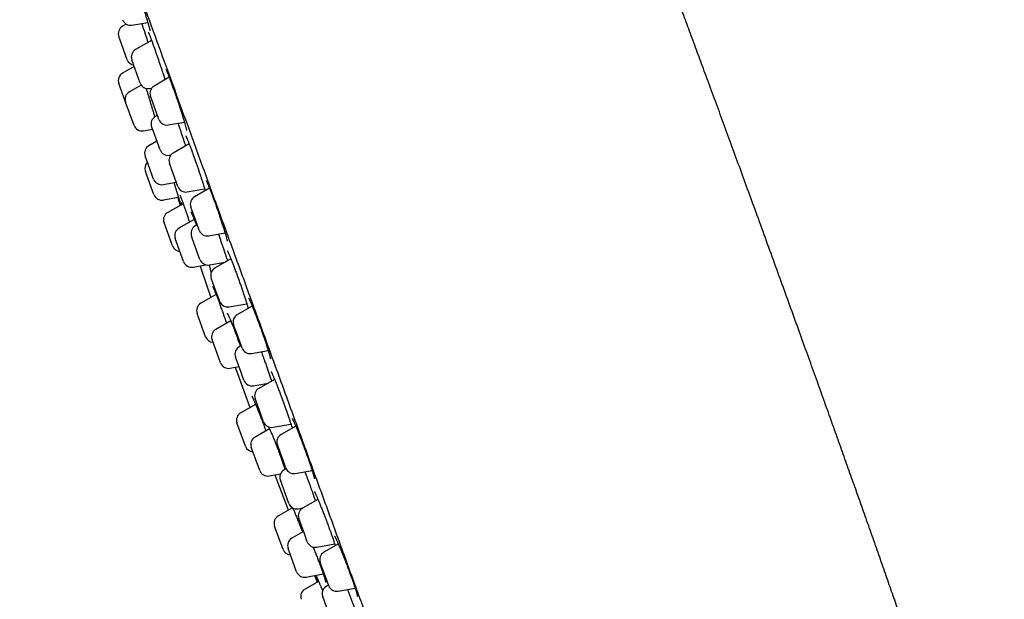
# Model space of a CAD drawing. Header units: millimetres. Extents: x 8 to 789, y 12 to 2370.
# Tile 53 of 85: x 49 to 108, y 2180 to 2214. Entities that reach past the tile are written whole.
import ezdxf

# ---------------------------------------------------------------- set-up
doc = ezdxf.new("R2010")
doc.units = ezdxf.units.MM

msp = doc.modelspace()

# ---------------------------------------------------------------- linework, layer by layer
at = {"color": 7, "linetype": 'Continuous', "lineweight": 30}
for p, q in [((55.638, 2214.05), (55.417, 2213.922)), ((55.978, 2213.989), (56.909, 2214.153)), ((55.253, 2213.164), (55.197, 2213.318)), ((55.697, 2211.945), (55.253, 2213.164)), ((57.134, 2213.086), (56.186, 2212.539)), ((56.063, 2211.669), (55.966, 2211.935)), ((56.111, 2211.539), (55.42, 2211.149)), ((56.466, 2210.562), (56.063, 2211.669)), ((58.178, 2210.904), (57.288, 2210.39)), ((55.598, 2209.438), (55.196, 2210.543)), ((56.529, 2210.443), (55.823, 2210.044)), ((57.023, 2210.24), (57.141, 2210.261)), ((57.2, 2209.423), (57.068, 2209.786)), ((56.098, 2208.065), (55.598, 2209.438)), ((57.567, 2208.413), (57.2, 2209.423)), ((57.477, 2208.661), (57.357, 2208.592)), ((56.66, 2207.744), (57.189, 2207.843)), ((57.243, 2207.697), (57.137, 2207.988)), ((58.124, 2208.092), (59.073, 2208.259)), ((57.637, 2206.615), (57.243, 2207.697)), ((57.45, 2207.127), (56.981, 2206.862)), ((59.354, 2206.974), (58.41, 2206.429)), ((57.256, 2204.883), (56.756, 2206.256)), ((58.193, 2206.294), (58.269, 2206.307)), ((58.238, 2206.302), (58.248, 2206.271)), ((58.335, 2205.426), (58.19, 2205.825)), ((57.268, 2203.973), (56.768, 2205.346)), ((58.69, 2204.452), (58.335, 2205.426)), ((57.818, 2204.563), (58.597, 2204.708)), ((60.557, 2204.348), (59.672, 2203.838)), ((57.83, 2203.653), (58.718, 2203.82)), ((58.68, 2203.813), (58.833, 2203.336)), ((59.247, 2204.131), (60.271, 2204.311)), ((59.002, 2203.431), (58.096, 2202.922)), ((59.63, 2202.747), (59.453, 2203.234)), ((59.952, 2201.861), (59.63, 2202.747)), ((58.371, 2200.942), (57.871, 2202.315)), ((59.654, 2202.494), (58.755, 2201.987)), ((59.834, 2202.186), (59.714, 2202.116)), ((59.66, 2201.056), (59.494, 2201.512)), ((60.509, 2201.54), (61.475, 2201.71)), ((59.03, 2200.008), (58.531, 2201.381)), ((59.994, 2200.139), (59.66, 2201.056)), ((59.592, 2199.688), (60.337, 2199.827)), ((60.55, 2199.818), (61.477, 2199.981)), ((61.818, 2200.179), (60.882, 2199.638)), ((60.861, 2198.487), (60.662, 2199.034)), ((60.95, 2198.061), (60.05, 2197.555)), ((61.162, 2197.661), (60.861, 2198.487)), ((61.718, 2197.34), (62.759, 2197.523)), ((63.079, 2197.387), (62.204, 2196.882)), ((60.325, 2195.575), (59.825, 2196.948)), ((61.815, 2196.506), (60.932, 2196.007)), ((62.21, 2195.659), (61.984, 2196.278)), ((62.484, 2194.905), (62.21, 2195.659)), ((61.207, 2194.028), (60.707, 2195.401)), ((62.433, 2195.045), (62.313, 2194.975)), ((63.041, 2194.584), (64.023, 2194.757)), ((62.326, 2193.732), (62.093, 2194.371)), ((61.769, 2193.707), (62.299, 2193.806)), ((62.593, 2192.999), (62.326, 2193.732)), ((63.149, 2192.677), (64.017, 2192.83)), ((64.4, 2193.051), (63.474, 2192.517)), ((63.283, 2191.574), (62.406, 2191.081)), ((63.509, 2191.211), (63.254, 2191.913)), ((63.754, 2190.54), (63.509, 2191.211)), ((62.681, 2189.101), (62.181, 2190.474)), ((64.31, 2190.218), (65.366, 2190.405)), ((64.106, 2190.127), (63.248, 2189.643)), ((65.649, 2190.288), (64.785, 2189.79)), ((63.523, 2187.664), (63.024, 2189.037)), ((64.84, 2188.432), (64.566, 2189.186)), ((65.065, 2187.813), (64.84, 2188.432)), ((64.085, 2187.344), (64.754, 2187.469)), ((65.083, 2187.77), (64.961, 2187.699)), ((65.622, 2187.492), (66.617, 2187.667)), ((65.042, 2186.269), (64.741, 2187.095)), ((66.563, 2186.58), (66.573, 2186.551)), ((65.241, 2185.722), (65.042, 2186.269)), ((66.965, 2185.959), (66.052, 2185.432)), ((65.468, 2185.456), (64.626, 2184.983)), ((65.798, 2185.401), (66.085, 2185.451)), ((66.144, 2183.972), (65.832, 2184.828)), ((64.9, 2183.003), (64.401, 2184.376)), ((66.115, 2184.053), (65.424, 2183.663)), ((66.332, 2183.456), (66.144, 2183.972)), ((67.61, 2184.305), (67.654, 2184.186)), ((65.7, 2181.684), (65.2, 2183.057)), ((66.889, 2183.134), (67.956, 2183.322)), ((68.167, 2183.325), (67.317, 2182.834)), ((67.42, 2181.344), (67.097, 2182.23)), ((67.005, 2181.111), (66.2, 2180.658)), ((66.261, 2181.364), (67.276, 2181.553)), ((66.753, 2181.455), (66.913, 2181.059)), ((67.597, 2180.857), (67.42, 2181.344)), ((67.583, 2180.896), (67.463, 2180.827)), ((68.154, 2180.536), (69.159, 2180.713)), ((67.607, 2179.22), (67.243, 2180.223))]:
    msp.add_line(p, q, dxfattribs=at)
at = {"color": 7, "linetype": 'Continuous', "lineweight": 30, "flags": 128}
for points in [[(60.005, 2199.765), (60.109, 2199.454), (60.64, 2197.886)], [(62.078, 2193.765), (62.578, 2192.372), (62.939, 2191.38)], [(64.421, 2187.406), (64.537, 2187.1), (65.211, 2185.35), (65.223, 2185.319)]]:
    msp.add_lwpolyline(points, dxfattribs=at)
at = {"color": 7, "linetype": 'Continuous', "lineweight": 30}
for centre, start, end in [((55.891, 2214.481), 200, 280), ((55.667, 2213.489), 120, 200), ((56.436, 2212.106), 120, 200), ((56.166, 2212.116), 200, 260), ((55.666, 2210.714), 119.41476, 200), ((56.936, 2210.733), 200, 280), ((57.538, 2209.957), 120, 200), ((56.068, 2209.609), 119.41476, 200), ((57.607, 2208.159), 120, 200), ((58.037, 2208.584), 200, 280), ((56.568, 2208.236), 200, 280.58524), ((57.226, 2206.427), 119.41476, 200), ((58.106, 2206.786), 200, 280), ((58.66, 2205.996), 120, 200), ((57.238, 2205.517), 133.57818, 200), ((57.726, 2205.054), 200, 280.58524), ((59.16, 2204.623), 200, 280), ((57.738, 2204.144), 200, 280.65937), ((59.922, 2203.405), 120, 200), ((58.341, 2202.486), 119.34063, 200), ((59.964, 2201.683), 120, 200), ((59.001, 2201.552), 119.41476, 200), ((60.422, 2202.032), 200, 280), ((58.841, 2201.113), 200, 266.42182), ((59.5, 2200.179), 200, 280.58524), ((60.463, 2200.31), 200, 280), ((61.132, 2199.205), 120, 200), ((60.295, 2197.119), 119.34063, 200), ((61.631, 2197.832), 200, 280), ((62.454, 2196.449), 120, 200), ((61.177, 2195.572), 119.41476, 200), ((60.794, 2195.746), 200, 266.42182), ((62.563, 2194.542), 120, 200), ((62.954, 2195.076), 200, 280), ((61.677, 2194.199), 200, 280.58524), ((63.062, 2193.17), 200, 280), ((63.724, 2192.084), 120, 200), ((62.651, 2190.645), 119.34063, 200), ((64.223, 2190.711), 200, 280), ((65.035, 2189.357), 120, 200), ((63.493, 2189.208), 119.41476, 200), ((63.151, 2189.272), 200, 266.42182), ((63.993, 2187.835), 200, 280.58524), ((65.211, 2187.266), 120, 200), ((65.535, 2187.984), 200, 280), ((65.711, 2185.893), 200, 280), ((66.302, 2184.999), 120, 200), ((64.871, 2184.547), 119.34063, 200), ((65.67, 2183.228), 119.41476, 200), ((66.802, 2183.627), 200, 280), ((65.37, 2183.174), 200, 266.42182), ((67.567, 2182.401), 120, 200), ((66.17, 2181.855), 200, 280.58524), ((66.445, 2180.222), 119.34063, 200), ((67.713, 2180.394), 120, 200), ((68.067, 2181.028), 200, 280)]:
    msp.add_arc(centre, 0.5, start, end, dxfattribs=at)
for points, knots in [([(92.909, 2202.74), (92.742, 2203.2), (92.411, 2204.108), (91.919, 2205.456), (91.437, 2206.774), (90.965, 2208.063), (90.503, 2209.323), (90.059, 2210.532), (89.632, 2211.691), (89.222, 2212.802), (88.82, 2213.888), (88.427, 2214.951), (88.008, 2216.081), (87.564, 2217.274), (87.097, 2218.526), (86.643, 2219.741), (86.201, 2220.92), (85.771, 2222.062), (85.353, 2223.169), (84.948, 2224.24), (84.554, 2225.278), (84.172, 2226.281), (83.801, 2227.252), (83.441, 2228.19), (83.092, 2229.095), (82.754, 2229.97), (82.416, 2230.84), (82.079, 2231.704), (81.744, 2232.561), (81.42, 2233.383), (81.108, 2234.171), (80.807, 2234.928), (80.516, 2235.655), (80.235, 2236.352), (79.966, 2237.018), (79.707, 2237.652), (79.459, 2238.256), (79.222, 2238.83), (78.994, 2239.376), (78.774, 2239.901), (78.56, 2240.406), (78.352, 2240.89), (78.155, 2241.346), (77.968, 2241.776), (77.79, 2242.179), (77.611, 2242.58), (77.432, 2242.975), (77.253, 2243.364), (77.086, 2243.721), (76.93, 2244.048), (76.785, 2244.344), (76.652, 2244.613), (76.528, 2244.855), (76.433, 2245.037), (76.379, 2245.139), (76.364, 2245.167)], [0, 0, 0, 0, 0.032179, 0.063668, 0.094474, 0.124605, 0.154069, 0.182873, 0.209434, 0.235421, 0.260843, 0.285704, 0.310011, 0.340222, 0.369556, 0.398027, 0.425647, 0.452431, 0.478392, 0.503543, 0.527898, 0.551469, 0.574271, 0.596317, 0.61762, 0.638194, 0.658051, 0.679084, 0.699285, 0.718671, 0.73726, 0.755072, 0.772329, 0.788824, 0.804578, 0.819607, 0.83393, 0.847567, 0.860535, 0.872853, 0.885081, 0.896637, 0.907542, 0.917819, 0.927488, 0.936571, 0.946726, 0.956105, 0.964744, 0.97268, 0.979949, 0.986477, 0.992432, 0.99785, 1, 1, 1, 1]), ([(49.345, 2235.303), (49.351, 2235.286), (49.363, 2235.251), (49.466, 2234.97), (49.63, 2234.52), (49.861, 2233.885), (50.158, 2233.069), (50.519, 2232.076), (50.941, 2230.918), (51.42, 2229.601), (51.956, 2228.129), (52.547, 2226.504), (53.194, 2224.726), (53.895, 2222.801), (54.641, 2220.751), (55.428, 2218.588), (56.253, 2216.323), (57.115, 2213.954), (58.014, 2211.483), (58.947, 2208.921), (59.905, 2206.29), (60.879, 2203.611), (61.868, 2200.896), (62.869, 2198.146), (63.883, 2195.359), (64.564, 2193.488), (64.906, 2192.548)], [0, 0, 0, 0, 0.041973, 0.083583, 0.125009, 0.166434, 0.208037, 0.25, 0.291973, 0.333583, 0.375009, 0.416434, 0.458038, 0.5, 0.541973, 0.583583, 0.625009, 0.666434, 0.708038, 0.75, 0.79197, 0.833579, 0.875005, 0.91643, 0.958035, 1, 1, 1, 1]), ([(56.641, 2215.024), (56.653, 2214.988), (56.678, 2214.91), (56.715, 2214.793), (56.752, 2214.674), (56.787, 2214.559), (56.821, 2214.447), (56.854, 2214.34), (56.884, 2214.239), (56.911, 2214.144), (56.937, 2214.056), (56.959, 2213.976), (56.979, 2213.904), (56.996, 2213.839), (57.011, 2213.781), (57.023, 2213.732), (57.031, 2213.694), (57.037, 2213.667), (57.04, 2213.651), (57.041, 2213.643), (57.041, 2213.643), (57.041, 2213.644)], [0, 0, 0, 0, 0.05146, 0.109997, 0.168858, 0.227937, 0.287109, 0.346186, 0.405022, 0.463473, 0.521402, 0.578674, 0.635065, 0.691614, 0.748317, 0.804658, 0.859972, 0.907065, 0.949384, 0.985624, 1, 1, 1, 1]), ([(56.545, 2214.089), (56.56, 2214.047), (56.596, 2213.943), (56.657, 2213.765), (56.727, 2213.559), (56.798, 2213.347), (56.865, 2213.148), (56.907, 2213.021), (56.925, 2212.965)], [0, 0, 0, 0, 0.123877, 0.307415, 0.490369, 0.673393, 0.856999, 1, 1, 1, 1]), ([(56.941, 2213.566), (56.941, 2213.566), (56.941, 2213.567), (56.943, 2213.563), (56.948, 2213.552), (56.958, 2213.533), (56.97, 2213.504), (56.987, 2213.465), (57.007, 2213.417), (57.03, 2213.36), (57.055, 2213.294), (57.084, 2213.221), (57.115, 2213.14), (57.147, 2213.052), (57.175, 2212.976), (57.192, 2212.93), (57.197, 2212.916)], [0, 0, 0, 0, 0.007988, 0.056023, 0.113316, 0.17999, 0.254731, 0.335608, 0.420733, 0.508624, 0.598225, 0.688803, 0.779845, 0.870952, 0.961845, 1, 1, 1, 1]), ([(57.197, 2212.916), (57.203, 2212.899), (57.222, 2212.848), (57.251, 2212.768), (57.274, 2212.703), (57.284, 2212.673)], [0, 0, 0, 0, 0.225842, 0.65344, 1, 1, 1, 1]), ([(57.283, 2212.678), (57.297, 2212.639), (57.332, 2212.539), (57.393, 2212.364), (57.465, 2212.158), (57.537, 2211.946), (57.609, 2211.732), (57.68, 2211.517), (57.744, 2211.324), (57.782, 2211.205), (57.798, 2211.155)], [0, 0, 0, 0, 0.084891, 0.220482, 0.356272, 0.492495, 0.628285, 0.764146, 0.90044, 1, 1, 1, 1]), ([(57.979, 2211.375), (57.979, 2211.375), (57.979, 2211.375), (57.982, 2211.369), (57.989, 2211.357), (58, 2211.335), (58.014, 2211.304), (58.032, 2211.264), (58.054, 2211.214), (58.078, 2211.155), (58.106, 2211.088), (58.136, 2211.012), (58.168, 2210.929), (58.203, 2210.84), (58.239, 2210.744), (58.277, 2210.642), (58.317, 2210.536), (58.357, 2210.425), (58.398, 2210.311), (58.44, 2210.193), (58.483, 2210.071), (58.526, 2209.947), (58.57, 2209.82), (58.614, 2209.692), (58.658, 2209.563), (58.701, 2209.434), (58.744, 2209.305), (58.786, 2209.179), (58.826, 2209.055), (58.865, 2208.934), (58.903, 2208.816), (58.939, 2208.702), (58.973, 2208.591), (59.006, 2208.483), (59.037, 2208.381), (59.066, 2208.284), (59.093, 2208.193), (59.117, 2208.109), (59.138, 2208.033), (59.156, 2207.965), (59.171, 2207.906), (59.183, 2207.856), (59.192, 2207.818), (59.198, 2207.789), (59.201, 2207.771), (59.202, 2207.762), (59.202, 2207.762), (59.202, 2207.762)], [0, 0, 0, 0, 0.005217, 0.01898, 0.035023, 0.053172, 0.072844, 0.094112, 0.116448, 0.139538, 0.16315, 0.187118, 0.211319, 0.235659, 0.260063, 0.284458, 0.308798, 0.333041, 0.357119, 0.381286, 0.405623, 0.430106, 0.4547, 0.47937, 0.504073, 0.528755, 0.553381, 0.57792, 0.602351, 0.6266, 0.65065, 0.674852, 0.699218, 0.723712, 0.748287, 0.772882, 0.797411, 0.821797, 0.845958, 0.8698, 0.893206, 0.915909, 0.938342, 0.957909, 0.975806, 0.991468, 1, 1, 1, 1]), ([(57.797, 2211.158), (57.81, 2211.12), (57.835, 2211.041), (57.872, 2210.925), (57.902, 2210.829), (57.919, 2210.775), (57.924, 2210.758)], [0, 0, 0, 0, 0.2754638, 0.5678328, 0.8617516, 1, 1, 1, 1]), ([(56.807, 2210.255), (56.808, 2210.25), (56.828, 2210.188), (56.87, 2210.054), (56.932, 2209.854), (56.996, 2209.645), (57.061, 2209.43), (57.127, 2209.213), (57.192, 2208.995), (57.256, 2208.781), (57.298, 2208.636), (57.319, 2208.566), (57.32, 2208.562)], [0, 0, 0, 0, 0.008671, 0.131432, 0.254324, 0.377607, 0.500501, 0.623615, 0.74712, 0.870235, 0.993527, 1, 1, 1, 1]), ([(58.69, 2208.192), (58.696, 2208.174), (58.726, 2208.088), (58.782, 2207.927), (58.854, 2207.713), (58.926, 2207.5), (58.996, 2207.291), (59.063, 2207.089), (59.111, 2206.941), (59.135, 2206.866), (59.14, 2206.85)], [0, 0, 0, 0, 0.038613, 0.1925, 0.345898, 0.499354, 0.653298, 0.806755, 0.960303, 1, 1, 1, 1]), ([(59.158, 2207.44), (59.158, 2207.44), (59.157, 2207.441), (59.16, 2207.436), (59.166, 2207.425), (59.176, 2207.404), (59.19, 2207.375), (59.208, 2207.336), (59.228, 2207.288), (59.252, 2207.23), (59.279, 2207.164), (59.309, 2207.089), (59.341, 2207.007), (59.376, 2206.918), (59.412, 2206.823), (59.45, 2206.722), (59.49, 2206.616), (59.525, 2206.521), (59.546, 2206.462), (59.554, 2206.44)], [0, 0, 0, 0, 0.009896, 0.049011, 0.094937, 0.147268, 0.20477, 0.265532, 0.329772, 0.396455, 0.464863, 0.534474, 0.604899, 0.675829, 0.747011, 0.818205, 0.889226, 0.95996, 1, 1, 1, 1]), ([(59.554, 2206.44), (59.561, 2206.42), (59.582, 2206.362), (59.617, 2206.267), (59.644, 2206.19), (59.657, 2206.153)], [0, 0, 0, 0, 0.214585, 0.621888, 1, 1, 1, 1]), ([(59.657, 2206.155), (59.67, 2206.118), (59.708, 2206.012), (59.771, 2205.832), (59.845, 2205.618), (59.918, 2205.404), (59.989, 2205.194), (60.047, 2205.018), (60.079, 2204.918), (60.091, 2204.882)], [0, 0, 0, 0, 0.090693, 0.254412, 0.418372, 0.582853, 0.746813, 0.910858, 1, 1, 1, 1]), ([(58.452, 2204.681), (58.453, 2204.678), (58.476, 2204.604), (58.519, 2204.464), (58.581, 2204.265), (58.639, 2204.076), (58.693, 2203.901), (58.742, 2203.742), (58.784, 2203.6), (58.821, 2203.478), (58.845, 2203.394), (58.855, 2203.359), (58.858, 2203.35)], [0, 0, 0, 0, 0.004699, 0.123488, 0.24233, 0.361551, 0.480393, 0.599212, 0.718409, 0.837227, 0.955954, 1, 1, 1, 1]), ([(60.09, 2204.886), (60.102, 2204.849), (60.126, 2204.774), (60.161, 2204.665), (60.195, 2204.558), (60.227, 2204.455), (60.257, 2204.357), (60.283, 2204.272), (60.297, 2204.223), (60.303, 2204.202)], [0, 0, 0, 0, 0.141294, 0.28848, 0.437106, 0.586817, 0.737175, 0.887617, 1, 1, 1, 1]), ([(60.353, 2204.81), (60.353, 2204.81), (60.353, 2204.81), (60.358, 2204.803), (60.366, 2204.788), (60.378, 2204.764), (60.394, 2204.731), (60.414, 2204.689), (60.437, 2204.637), (60.463, 2204.577), (60.491, 2204.509), (60.523, 2204.433), (60.557, 2204.349), (60.593, 2204.258), (60.631, 2204.161), (60.67, 2204.058), (60.711, 2203.95), (60.753, 2203.837), (60.796, 2203.721), (60.84, 2203.602), (60.884, 2203.481), (60.928, 2203.358), (60.973, 2203.233), (61.017, 2203.106), (61.062, 2202.978), (61.106, 2202.85), (61.15, 2202.722), (61.192, 2202.596), (61.234, 2202.471), (61.274, 2202.35), (61.313, 2202.232), (61.349, 2202.118), (61.383, 2202.01), (61.416, 2201.906), (61.446, 2201.807), (61.475, 2201.713), (61.501, 2201.625), (61.524, 2201.544), (61.545, 2201.469), (61.562, 2201.403), (61.577, 2201.346), (61.588, 2201.299), (61.596, 2201.264), (61.601, 2201.239), (61.603, 2201.224), (61.604, 2201.217), (61.604, 2201.218), (61.604, 2201.219)], [0, 0, 0, 0, 0.00864, 0.023216, 0.040069, 0.059006, 0.079613, 0.101404, 0.123923, 0.146753, 0.170151, 0.193957, 0.218072, 0.242415, 0.266919, 0.291522, 0.316167, 0.340792, 0.365357, 0.389833, 0.414155, 0.438365, 0.462734, 0.487255, 0.511903, 0.536642, 0.561434, 0.586228, 0.61098, 0.635653, 0.660219, 0.684654, 0.708802, 0.732925, 0.757208, 0.781615, 0.806098, 0.830575, 0.854945, 0.879093, 0.902874, 0.92609, 0.946124, 0.964418, 0.98129, 0.995972, 1, 1, 1, 1]), ([(58.843, 2203.342), (58.837, 2203.36), (58.822, 2203.405), (58.789, 2203.502), (58.747, 2203.629), (58.712, 2203.734), (58.69, 2203.801), (58.686, 2203.814)], [0, 0, 0, 0, 0.1739484, 0.4301922, 0.6856215, 0.9410434, 1, 1, 1, 1]), ([(58.805, 2203.944), (58.805, 2203.944), (58.804, 2203.944), (58.808, 2203.938), (58.814, 2203.925), (58.824, 2203.902), (58.837, 2203.871), (58.854, 2203.829), (58.874, 2203.778), (58.897, 2203.718), (58.923, 2203.65), (58.945, 2203.589), (58.959, 2203.551), (58.964, 2203.539)], [0, 0, 0, 0, 0.029147, 0.09703, 0.177899, 0.270888, 0.373602, 0.483131, 0.596954, 0.713253, 0.830828, 0.948914, 1, 1, 1, 1]), ([(58.824, 2204.259), (58.825, 2204.253), (58.829, 2204.236), (58.832, 2204.218), (58.834, 2204.205), (58.834, 2204.2), (58.834, 2204.201), (58.834, 2204.201)], [0, 0, 0, 0, 0.17692, 0.484737, 0.754902, 0.981885, 1, 1, 1, 1]), ([(58.925, 2203.388), (58.912, 2203.429), (58.9, 2203.471), (58.89, 2203.506), (58.89, 2203.506)], [0, 0, 0, 0, 0.981309, 1, 1, 1, 1]), ([(58.964, 2203.539), (58.969, 2203.524), (58.984, 2203.482), (59.011, 2203.408), (59.045, 2203.313), (59.08, 2203.212), (59.117, 2203.105), (59.156, 2202.993), (59.193, 2202.884), (59.218, 2202.81), (59.23, 2202.777)], [0, 0, 0, 0, 0.070697, 0.203916, 0.338086, 0.473549, 0.610104, 0.747515, 0.885516, 1, 1, 1, 1]), ([(59.229, 2202.78), (59.242, 2202.739), (59.279, 2202.631), (59.329, 2202.483), (59.364, 2202.374), (59.376, 2202.338)], [0, 0, 0, 0, 0.2867127, 0.7574351, 1, 1, 1, 1]), ([(59.452, 2202.963), (59.452, 2202.963), (59.451, 2202.964), (59.454, 2202.96), (59.459, 2202.95), (59.469, 2202.932), (59.483, 2202.904), (59.5, 2202.867), (59.521, 2202.821), (59.545, 2202.765), (59.572, 2202.701), (59.602, 2202.628), (59.634, 2202.547), (59.668, 2202.459), (59.703, 2202.366), (59.741, 2202.265), (59.767, 2202.195), (59.781, 2202.157), (59.781, 2202.155)], [0, 0, 0, 0, 0.002822, 0.046466, 0.097088, 0.154099, 0.217536, 0.286356, 0.359259, 0.435113, 0.513037, 0.592378, 0.672648, 0.753478, 0.834584, 0.91571, 0.99668, 1, 1, 1, 1]), ([(107.506, 2159.603), (107.498, 2159.642), (107.472, 2159.768), (107.422, 2159.991), (107.354, 2160.283), (107.276, 2160.603), (107.187, 2160.955), (107.094, 2161.309), (107, 2161.661), (106.904, 2162.01), (106.8, 2162.382), (106.687, 2162.779), (106.565, 2163.2), (106.433, 2163.647), (106.292, 2164.121), (106.14, 2164.623), (105.977, 2165.154), (105.804, 2165.714), (105.619, 2166.305), (105.427, 2166.914), (105.227, 2167.542), (105.019, 2168.187), (104.8, 2168.863), (104.57, 2169.569), (104.335, 2170.283), (104.097, 2171.003), (103.856, 2171.728), (103.604, 2172.48), (103.342, 2173.261), (103.07, 2174.066), (102.789, 2174.895), (102.498, 2175.748), (102.196, 2176.631), (101.88, 2177.55), (101.55, 2178.507), (101.205, 2179.502), (100.848, 2180.53), (100.477, 2181.592), (100.094, 2182.687), (99.697, 2183.818), (99.304, 2184.933), (98.916, 2186.03), (98.534, 2187.107), (98.142, 2188.212), (97.738, 2189.346), (97.323, 2190.508), (96.897, 2191.7), (96.459, 2192.921), (96.002, 2194.194), (95.526, 2195.518), (95.029, 2196.895), (94.518, 2198.307), (93.994, 2199.754), (93.456, 2201.235), (93.093, 2202.235), (92.909, 2202.74)], [0, 0, 0, 0, 0.00259, 0.008509, 0.01506, 0.022289, 0.030238, 0.038951, 0.046363, 0.054296, 0.06277, 0.071808, 0.08143, 0.091658, 0.102514, 0.114018, 0.126193, 0.139058, 0.152636, 0.166949, 0.181134, 0.196009, 0.211591, 0.227898, 0.244948, 0.261072, 0.277835, 0.29525, 0.313332, 0.332093, 0.351193, 0.370973, 0.391447, 0.412627, 0.43498, 0.458094, 0.481984, 0.506662, 0.532142, 0.558437, 0.585561, 0.609985, 0.635062, 0.660802, 0.687214, 0.714307, 0.742089, 0.77057, 0.799758, 0.831105, 0.863249, 0.8962, 0.929969, 0.964565, 1, 1, 1, 1]), ([(61.08, 2201.64), (61.088, 2201.618), (61.121, 2201.526), (61.179, 2201.361), (61.253, 2201.148), (61.326, 2200.936), (61.396, 2200.731), (61.455, 2200.555), (61.488, 2200.453), (61.502, 2200.413)], [0, 0, 0, 0, 0.054127, 0.22146, 0.389011, 0.557096, 0.724647, 0.892261, 1, 1, 1, 1]), ([(61.5, 2200.418), (61.509, 2200.389), (61.531, 2200.323), (61.562, 2200.226), (61.591, 2200.136), (61.608, 2200.083), (61.615, 2200.061)], [0, 0, 0, 0, 0.227476, 0.51177, 0.798765, 1, 1, 1, 1]), ([(61.617, 2200.639), (61.617, 2200.639), (61.616, 2200.64), (61.619, 2200.636), (61.624, 2200.626), (61.634, 2200.607), (61.648, 2200.579), (61.665, 2200.542), (61.686, 2200.495), (61.71, 2200.44), (61.737, 2200.377), (61.767, 2200.306), (61.799, 2200.227), (61.834, 2200.141), (61.871, 2200.048), (61.909, 2199.948), (61.95, 2199.843), (61.992, 2199.733), (62.035, 2199.618), (62.079, 2199.5), (62.123, 2199.382), (62.154, 2199.296), (62.179, 2199.228), (62.204, 2199.159), (62.242, 2199.054), (62.287, 2198.929), (62.332, 2198.802), (62.376, 2198.674), (62.421, 2198.547), (62.464, 2198.421), (62.507, 2198.296), (62.548, 2198.174), (62.588, 2198.056), (62.626, 2197.942), (62.661, 2197.833), (62.695, 2197.729), (62.726, 2197.631), (62.755, 2197.539), (62.782, 2197.451), (62.806, 2197.37), (62.826, 2197.302), (62.836, 2197.265), (62.841, 2197.249)], [0, 0, 0, 0, 0.001744, 0.016936, 0.034848, 0.055435, 0.078311, 0.102884, 0.128553, 0.154833, 0.181381, 0.207977, 0.235143, 0.262703, 0.290568, 0.318657, 0.346894, 0.375203, 0.403504, 0.431733, 0.459845, 0.486071, 0.491035, 0.50555, 0.533131, 0.560853, 0.588782, 0.616891, 0.645138, 0.673473, 0.701837, 0.730151, 0.758355, 0.786396, 0.814228, 0.841807, 0.869145, 0.89676, 0.924605, 0.952597, 0.980618, 1, 1, 1, 1]), ([(60.535, 2199.819), (60.535, 2199.816), (60.545, 2199.782), (60.56, 2199.723), (60.581, 2199.645), (60.598, 2199.575), (60.612, 2199.515), (60.623, 2199.463), (60.631, 2199.422), (60.636, 2199.392), (60.639, 2199.372), (60.64, 2199.361), (60.641, 2199.36), (60.641, 2199.36)], [0, 0, 0, 0, 0.012183, 0.129248, 0.245112, 0.359313, 0.471289, 0.580142, 0.687901, 0.782169, 0.869034, 0.946107, 1, 1, 1, 1]), ([(60.743, 2198.543), (60.743, 2198.543), (60.742, 2198.544), (60.745, 2198.539), (60.751, 2198.528), (60.762, 2198.508), (60.776, 2198.479), (60.793, 2198.44), (60.814, 2198.392), (60.839, 2198.336), (60.866, 2198.27), (60.896, 2198.196), (60.929, 2198.115), (60.963, 2198.026), (61, 2197.93), (61.039, 2197.829), (61.079, 2197.723), (61.12, 2197.612), (61.157, 2197.513), (61.187, 2197.43), (61.217, 2197.347), (61.254, 2197.246), (61.297, 2197.123), (61.342, 2196.998), (61.386, 2196.871), (61.431, 2196.742), (61.475, 2196.613), (61.519, 2196.486), (61.547, 2196.403), (61.56, 2196.362)], [0, 0, 0, 0, 0.0057, 0.029258, 0.056808, 0.088151, 0.122611, 0.159282, 0.197205, 0.236526, 0.276976, 0.318248, 0.360111, 0.402381, 0.444902, 0.487543, 0.530164, 0.572668, 0.614992, 0.640066, 0.662003, 0.703658, 0.745536, 0.787738, 0.830221, 0.872924, 0.915772, 0.958677, 1, 1, 1, 1]), ([(62.87, 2197.846), (62.87, 2197.846), (62.871, 2197.846), (62.876, 2197.837), (62.885, 2197.822), (62.898, 2197.797), (62.915, 2197.763), (62.935, 2197.72), (62.959, 2197.667), (62.987, 2197.606), (63.017, 2197.537), (63.049, 2197.461), (63.084, 2197.378), (63.12, 2197.288), (63.159, 2197.191), (63.2, 2197.089), (63.242, 2196.981), (63.285, 2196.869), (63.33, 2196.752), (63.375, 2196.632), (63.421, 2196.51), (63.467, 2196.385), (63.512, 2196.26), (63.558, 2196.134), (63.603, 2196.009), (63.648, 2195.882), (63.692, 2195.756), (63.735, 2195.631), (63.778, 2195.508), (63.819, 2195.386), (63.859, 2195.268), (63.896, 2195.154), (63.932, 2195.044), (63.966, 2194.94), (63.996, 2194.842), (64.025, 2194.751), (64.051, 2194.665), (64.074, 2194.586), (64.094, 2194.514), (64.112, 2194.449), (64.127, 2194.392), (64.138, 2194.347), (64.146, 2194.312), (64.151, 2194.287), (64.153, 2194.273), (64.154, 2194.266), (64.154, 2194.267), (64.154, 2194.268)], [0, 0, 0, 0, 0.010142, 0.024879, 0.041908, 0.061039, 0.081875, 0.103945, 0.126826, 0.150191, 0.173817, 0.197514, 0.221151, 0.245101, 0.269283, 0.293655, 0.318172, 0.342788, 0.367456, 0.39212, 0.416737, 0.441274, 0.465708, 0.489949, 0.514148, 0.538508, 0.563009, 0.587623, 0.612312, 0.637036, 0.661739, 0.686379, 0.710918, 0.735326, 0.759564, 0.783484, 0.807434, 0.831483, 0.855565, 0.879559, 0.90332, 0.926638, 0.946947, 0.965712, 0.982422, 0.996749, 1, 1, 1, 1]), ([(61.602, 2196.959), (61.603, 2196.959), (61.603, 2196.958), (61.61, 2196.948), (61.62, 2196.931), (61.634, 2196.905), (61.652, 2196.87), (61.674, 2196.825), (61.699, 2196.772), (61.728, 2196.71), (61.758, 2196.64), (61.792, 2196.562), (61.827, 2196.478), (61.865, 2196.386), (61.905, 2196.288), (61.946, 2196.184), (61.989, 2196.075), (62.032, 2195.961), (62.077, 2195.844), (62.122, 2195.723), (62.167, 2195.601), (62.212, 2195.477), (62.257, 2195.352), (62.302, 2195.226), (62.342, 2195.113), (62.366, 2195.041), (62.376, 2195.012)], [0, 0, 0, 0, 0.023665, 0.052206, 0.084695, 0.120762, 0.159719, 0.200775, 0.243221, 0.286506, 0.330042, 0.374087, 0.418778, 0.463983, 0.509587, 0.555484, 0.60157, 0.647749, 0.693907, 0.739964, 0.785861, 0.831534, 0.876868, 0.922352, 0.968136, 1, 1, 1, 1]), ([(63.612, 2194.684), (63.613, 2194.681), (63.629, 2194.636), (63.65, 2194.581), (63.669, 2194.529), (63.673, 2194.519)], [0, 0, 0, 0, 0.067348, 0.821949, 1, 1, 1, 1]), ([(63.673, 2194.519), (63.684, 2194.488), (63.706, 2194.428), (63.728, 2194.368), (63.738, 2194.339)], [0, 0, 0, 0, 0.533545, 1, 1, 1, 1]), ([(63.738, 2194.339), (63.746, 2194.318), (63.768, 2194.259), (63.789, 2194.201), (63.802, 2194.165)], [0, 0, 0, 0, 0.376278, 1, 1, 1, 1]), ([(63.802, 2194.165), (63.804, 2194.16), (63.821, 2194.112), (63.853, 2194.023), (63.897, 2193.898), (63.941, 2193.773), (63.985, 2193.649), (64.027, 2193.527), (64.068, 2193.409), (64.107, 2193.294), (64.144, 2193.184), (64.179, 2193.08), (64.205, 2193.001), (64.218, 2192.959), (64.222, 2192.948)], [0, 0, 0, 0, 0.011997, 0.10624, 0.201169, 0.296688, 0.39266, 0.488913, 0.585234, 0.681362, 0.777089, 0.872227, 0.966609, 1, 1, 1, 1]), ([(64.192, 2193.511), (64.192, 2193.511), (64.192, 2193.511), (64.196, 2193.505), (64.203, 2193.492), (64.215, 2193.47), (64.23, 2193.439), (64.249, 2193.398), (64.273, 2193.348), (64.299, 2193.289), (64.328, 2193.222), (64.36, 2193.147), (64.394, 2193.066), (64.43, 2192.979), (64.467, 2192.885), (64.507, 2192.786), (64.549, 2192.681), (64.592, 2192.57), (64.637, 2192.455), (64.682, 2192.336), (64.729, 2192.214), (64.775, 2192.089), (64.822, 2191.963), (64.868, 2191.839), (64.901, 2191.75), (64.926, 2191.68), (64.952, 2191.609), (64.99, 2191.504), (65.034, 2191.38), (65.078, 2191.257), (65.121, 2191.134), (65.162, 2191.014), (65.203, 2190.897), (65.241, 2190.784), (65.278, 2190.675), (65.312, 2190.572), (65.344, 2190.474), (65.373, 2190.384), (65.399, 2190.3), (65.421, 2190.227), (65.433, 2190.186), (65.439, 2190.167)], [0, 0, 0, 0, 0.007158, 0.023187, 0.04203, 0.06357, 0.087387, 0.112913, 0.139599, 0.166998, 0.194779, 0.222701, 0.250557, 0.278237, 0.305805, 0.33376, 0.362002, 0.390477, 0.419125, 0.447883, 0.476687, 0.505455, 0.534133, 0.56268, 0.589294, 0.59453, 0.609255, 0.637245, 0.665371, 0.693699, 0.722199, 0.750831, 0.77954, 0.808259, 0.836908, 0.865423, 0.893741, 0.921805, 0.949555, 0.977009, 1, 1, 1, 1]), ([(64.906, 2192.548), (65.245, 2191.617), (65.923, 2189.754), (66.937, 2186.968), (67.944, 2184.202), (68.938, 2181.471), (69.913, 2178.791), (70.866, 2176.175), (71.792, 2173.628), (72.691, 2171.16), (73.557, 2168.78), (74.387, 2166.5), (75.175, 2164.335), (75.905, 2162.33), (76.577, 2160.482), (77.193, 2158.789), (77.762, 2157.226), (78.286, 2155.786), (78.592, 2154.947), (78.744, 2154.529)], [0, 0, 0, 0, 0.059647, 0.119293, 0.179195, 0.239108, 0.298754, 0.35839, 0.418037, 0.477683, 0.537584, 0.597497, 0.657143, 0.716779, 0.77332, 0.829847, 0.88658, 0.943426, 1, 1, 1, 1]), ([(63.063, 2192.052), (63.063, 2192.052), (63.063, 2192.052), (63.068, 2192.045), (63.076, 2192.03), (63.088, 2192.006), (63.105, 2191.974), (63.126, 2191.931), (63.15, 2191.879), (63.177, 2191.819), (63.208, 2191.75), (63.241, 2191.673), (63.276, 2191.59), (63.314, 2191.501), (63.353, 2191.406), (63.393, 2191.306), (63.436, 2191.201), (63.479, 2191.09), (63.525, 2190.975), (63.571, 2190.856), (63.618, 2190.734), (63.666, 2190.609), (63.713, 2190.482), (63.761, 2190.355), (63.808, 2190.227), (63.845, 2190.127), (63.872, 2190.053), (63.883, 2190.022), (63.889, 2190.005)], [0, 0, 0, 0, 0.015088, 0.040311, 0.069807, 0.103357, 0.140324, 0.179893, 0.221287, 0.263875, 0.307173, 0.350817, 0.394512, 0.438013, 0.481193, 0.524115, 0.567463, 0.611244, 0.655384, 0.699799, 0.744394, 0.789072, 0.833711, 0.878222, 0.922537, 0.966605, 0.982611, 1, 1, 1, 1]), ([(65.435, 2190.747), (65.435, 2190.747), (65.435, 2190.747), (65.44, 2190.74), (65.448, 2190.726), (65.461, 2190.702), (65.477, 2190.67), (65.498, 2190.628), (65.522, 2190.576), (65.55, 2190.516), (65.581, 2190.447), (65.614, 2190.371), (65.649, 2190.288), (65.687, 2190.199), (65.726, 2190.104), (65.767, 2190.004), (65.81, 2189.898), (65.853, 2189.788), (65.899, 2189.673), (65.945, 2189.554), (65.992, 2189.432), (66.039, 2189.308), (66.087, 2189.182), (66.134, 2189.055), (66.181, 2188.928), (66.227, 2188.802), (66.272, 2188.677), (66.316, 2188.554), (66.359, 2188.432), (66.402, 2188.312), (66.442, 2188.195), (66.481, 2188.08), (66.518, 2187.97), (66.554, 2187.865), (66.586, 2187.764), (66.616, 2187.671), (66.644, 2187.584), (66.668, 2187.504), (66.689, 2187.432), (66.707, 2187.368), (66.723, 2187.312), (66.735, 2187.264), (66.743, 2187.227), (66.749, 2187.202), (66.751, 2187.187), (66.752, 2187.18), (66.752, 2187.181), (66.752, 2187.181)], [0, 0, 0, 0, 0.008248, 0.022384, 0.038826, 0.05745, 0.077915, 0.09978, 0.122628, 0.146121, 0.17001, 0.194114, 0.218306, 0.242478, 0.266543, 0.290473, 0.314625, 0.338957, 0.363442, 0.388044, 0.412725, 0.437442, 0.46214, 0.486781, 0.511333, 0.535775, 0.560021, 0.584213, 0.60856, 0.633041, 0.657625, 0.682275, 0.706944, 0.731574, 0.756118, 0.780532, 0.804771, 0.828782, 0.852388, 0.875946, 0.899402, 0.922582, 0.945207, 0.964248, 0.981333, 0.996077, 1, 1, 1, 1]), ([(64.054, 2190.242), (64.065, 2190.218), (64.088, 2190.168), (64.125, 2190.084), (64.165, 2189.992), (64.207, 2189.895), (64.25, 2189.792), (64.294, 2189.685), (64.34, 2189.573), (64.387, 2189.457), (64.434, 2189.338), (64.482, 2189.215), (64.531, 2189.09), (64.579, 2188.964), (64.627, 2188.837), (64.674, 2188.71), (64.721, 2188.584), (64.766, 2188.46), (64.81, 2188.338), (64.852, 2188.218), (64.893, 2188.101), (64.933, 2187.986), (64.971, 2187.874), (64.999, 2187.789), (65.014, 2187.744), (65.018, 2187.732)], [0, 0, 0, 0, 0.040353, 0.085007, 0.12966, 0.174191, 0.218354, 0.262655, 0.307305, 0.352259, 0.39746, 0.442842, 0.488328, 0.533828, 0.579254, 0.62454, 0.669635, 0.714479, 0.758969, 0.803589, 0.848471, 0.893567, 0.938811, 0.984123, 1, 1, 1, 1]), ([(66.183, 2187.591), (66.183, 2187.59), (66.209, 2187.526), (66.261, 2187.389), (66.34, 2187.182), (66.419, 2186.97), (66.494, 2186.768), (66.541, 2186.638), (66.563, 2186.579)], [0, 0, 0, 0, 0.000441, 0.206675, 0.412252, 0.617974, 0.824354, 1, 1, 1, 1]), ([(66.573, 2186.551), (66.581, 2186.53), (66.601, 2186.475), (66.62, 2186.421), (66.632, 2186.388)], [0, 0, 0, 0, 0.389826, 1, 1, 1, 1]), ([(66.632, 2186.388), (66.635, 2186.381), (66.652, 2186.334), (66.682, 2186.248), (66.724, 2186.132), (66.763, 2186.019), (66.794, 2185.932), (66.81, 2185.885), (66.814, 2185.872)], [0, 0, 0, 0, 0.038353, 0.256809, 0.476779, 0.698026, 0.920213, 1, 1, 1, 1]), ([(66.753, 2186.42), (66.754, 2186.419), (66.755, 2186.418), (66.76, 2186.408), (66.77, 2186.391), (66.783, 2186.365), (66.8, 2186.33), (66.822, 2186.285), (66.847, 2186.23), (66.875, 2186.167), (66.907, 2186.095), (66.941, 2186.016), (66.977, 2185.93), (67.016, 2185.838), (67.056, 2185.741), (67.098, 2185.639), (67.14, 2185.532), (67.184, 2185.422), (67.23, 2185.307), (67.276, 2185.189), (67.324, 2185.066), (67.372, 2184.941), (67.42, 2184.815), (67.468, 2184.687), (67.516, 2184.559), (67.564, 2184.432), (67.595, 2184.347), (67.61, 2184.305), (67.61, 2184.305)], [0, 0, 0, 0, 0.021654, 0.047952, 0.078277, 0.111335, 0.147672, 0.186416, 0.226887, 0.268551, 0.311004, 0.35393, 0.397077, 0.440204, 0.483123, 0.525712, 0.567889, 0.60994, 0.652541, 0.69551, 0.738778, 0.782263, 0.825874, 0.869509, 0.913058, 0.956447, 0.999616, 1, 1, 1, 1]), ([(65.465, 2185.463), (65.466, 2185.461), (65.48, 2185.43), (65.508, 2185.364), (65.55, 2185.267), (65.594, 2185.163), (65.639, 2185.054), (65.686, 2184.94), (65.734, 2184.824), (65.783, 2184.705), (65.832, 2184.584), (65.881, 2184.462), (65.93, 2184.339), (65.979, 2184.215), (66.021, 2184.108), (66.046, 2184.043), (66.055, 2184.019)], [0, 0, 0, 0, 0.007063, 0.085456, 0.164726, 0.244605, 0.324817, 0.405057, 0.485006, 0.564438, 0.64317, 0.721071, 0.7985, 0.876758, 0.955656, 1, 1, 1, 1]), ([(67.654, 2184.186), (67.662, 2184.165), (67.684, 2184.103), (67.72, 2184.003), (67.762, 2183.887), (67.802, 2183.773), (67.84, 2183.663), (67.877, 2183.557), (67.911, 2183.455), (67.944, 2183.359), (67.969, 2183.281), (67.983, 2183.238), (67.989, 2183.222)], [0, 0, 0, 0, 0.056945, 0.16515, 0.273853, 0.383296, 0.493354, 0.603855, 0.714575, 0.825183, 0.935361, 1, 1, 1, 1]), ([(67.95, 2183.784), (67.95, 2183.784), (67.95, 2183.784), (67.954, 2183.777), (67.962, 2183.764), (67.975, 2183.741), (67.991, 2183.709), (68.011, 2183.668), (68.036, 2183.617), (68.064, 2183.558), (68.095, 2183.49), (68.128, 2183.414), (68.165, 2183.33), (68.204, 2183.24), (68.244, 2183.144), (68.286, 2183.043), (68.33, 2182.938), (68.375, 2182.828), (68.42, 2182.715), (68.467, 2182.598), (68.514, 2182.478), (68.562, 2182.355), (68.611, 2182.229), (68.66, 2182.103), (68.708, 2181.975), (68.756, 2181.848), (68.803, 2181.722), (68.849, 2181.598), (68.893, 2181.476), (68.936, 2181.357), (68.978, 2181.242), (69.017, 2181.129), (69.055, 2181.02), (69.091, 2180.916), (69.125, 2180.816), (69.157, 2180.721), (69.185, 2180.633), (69.211, 2180.552), (69.234, 2180.479), (69.253, 2180.414), (69.269, 2180.357), (69.282, 2180.31), (69.291, 2180.274), (69.297, 2180.249), (69.3, 2180.234), (69.301, 2180.227), (69.3, 2180.228), (69.3, 2180.229)], [0, 0, 0, 0, 0.007239, 0.021424, 0.037789, 0.05613, 0.076079, 0.097528, 0.120069, 0.143384, 0.167237, 0.191448, 0.215881, 0.240428, 0.264996, 0.289506, 0.313916, 0.33816, 0.36227, 0.386578, 0.411042, 0.43564, 0.460339, 0.485103, 0.509886, 0.53464, 0.559327, 0.583916, 0.608384, 0.632641, 0.65687, 0.681243, 0.705736, 0.730316, 0.75494, 0.779543, 0.804066, 0.828444, 0.852608, 0.876475, 0.899927, 0.922688, 0.944988, 0.964001, 0.981152, 0.996006, 1, 1, 1, 1]), ([(66.67, 2183.149), (66.683, 2183.117), (66.712, 2183.045), (66.759, 2182.93), (66.809, 2182.805), (66.859, 2182.679), (66.908, 2182.553), (66.956, 2182.428), (67.003, 2182.306), (67.048, 2182.186), (67.092, 2182.069), (67.133, 2181.957), (67.172, 2181.849), (67.209, 2181.746), (67.243, 2181.649), (67.275, 2181.556), (67.304, 2181.469), (67.331, 2181.388), (67.354, 2181.315), (67.374, 2181.249), (67.391, 2181.192), (67.404, 2181.146), (67.413, 2181.11), (67.418, 2181.085), (67.421, 2181.07), (67.422, 2181.063), (67.422, 2181.064), (67.422, 2181.064)], [0, 0, 0, 0, 0.033784, 0.077788, 0.12203, 0.16646, 0.211016, 0.255622, 0.300183, 0.344627, 0.38889, 0.432921, 0.476631, 0.520033, 0.563602, 0.60735, 0.651202, 0.695027, 0.738671, 0.781948, 0.824612, 0.866326, 0.902434, 0.935867, 0.96575, 0.992221, 1, 1, 1, 1]), ([(66.95, 2181.08), (66.949, 2181.085), (66.926, 2181.144), (66.889, 2181.24), (66.852, 2181.338), (66.836, 2181.379), (66.834, 2181.385)], [0, 0, 0, 0, 0.037499, 0.483688, 0.928455, 1, 1, 1, 1]), ([(66.844, 2181.472), (66.845, 2181.47), (66.854, 2181.451), (66.874, 2181.407), (66.903, 2181.342), (66.925, 2181.292), (66.936, 2181.267)], [0, 0, 0, 0, 0.042307, 0.359034, 0.681426, 1, 1, 1, 1]), ([(66.933, 2181.275), (66.943, 2181.252), (66.972, 2181.186), (67.028, 2181.057), (67.099, 2180.892), (67.171, 2180.723), (67.22, 2180.605), (67.243, 2180.551)], [0, 0, 0, 0, 0.120068, 0.349486, 0.578177, 0.80705, 1, 1, 1, 1]), ([(68.705, 2180.633), (68.706, 2180.631), (68.732, 2180.563), (68.787, 2180.423), (68.868, 2180.215), (68.949, 2180.003), (69.029, 2179.792), (69.107, 2179.585), (69.179, 2179.39), (69.223, 2179.27), (69.244, 2179.214)], [0, 0, 0, 0, 0.004779, 0.149482, 0.294106, 0.439191, 0.583814, 0.728539, 0.873727, 1, 1, 1, 1])]:
    msp.add_open_spline(points, degree=3, knots=knots, dxfattribs=at)

doc.saveas('drawing.dxf')
